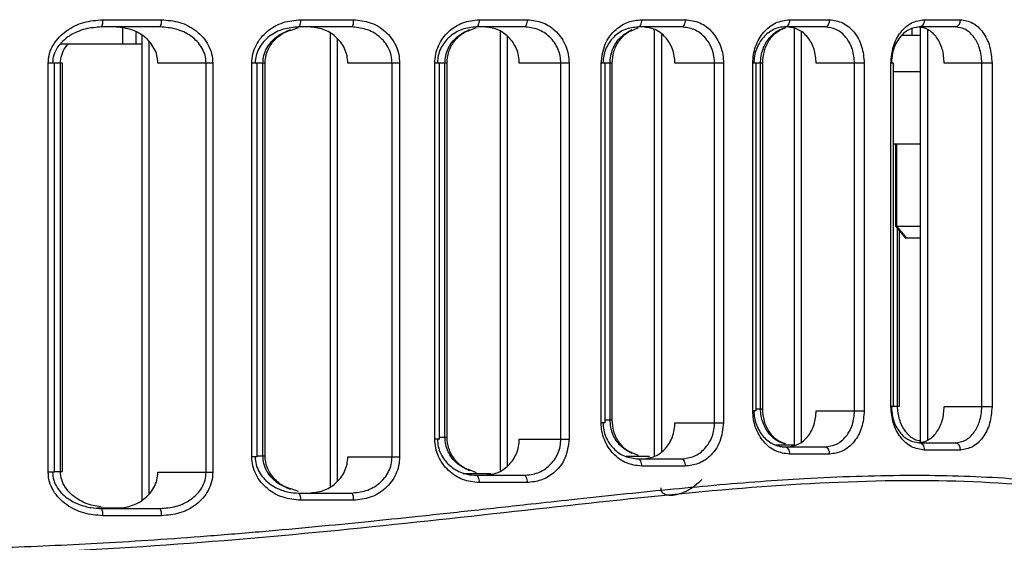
# Model space of a CAD drawing. Header units: millimetres. Extents: x -186 to 167, y -17 to 277.
# Tile 10 of 44: x -79 to -38, y 107 to 129. Entities that reach past the tile are written whole.
import ezdxf

# ---------------------------------------------------------------- set-up
doc = ezdxf.new("R2010")
doc.units = ezdxf.units.MM

msp = doc.modelspace()

# ---------------------------------------------------------------- linework, layer by layer
at = {"color": 7, "linetype": 'Continuous', "lineweight": 25}
for p, q in [((-75.738, 128.658), (-73.305, 128.658)), ((-67.547, 128.658), (-65.36, 128.658)), ((-60.153, 128.658), (-58.168, 128.658)), ((-53.43, 128.658), (-51.62, 128.658)), ((-47.3, 128.658), (-45.651, 128.658)), ((-41.721, 128.658), (-40.225, 128.658)), ((-73.36, 128.358), (-75.781, 128.358)), ((-74.908, 127.658), (-74.908, 128.316)), ((-74.358, 127.658), (-74.358, 128.131)), ((-67.938, 128.226), (-67.634, 128.332)), ((-65.45, 128.358), (-67.627, 128.358)), ((-66.316, 128.081), (-66.316, 109.339)), ((-60.531, 128.223), (-60.261, 128.331)), ((-58.291, 128.358), (-60.267, 128.358)), ((-59.279, 128.165), (-59.279, 109.987)), ((-53.793, 128.223), (-53.559, 128.33)), ((-51.773, 128.358), (-53.574, 128.358)), ((-52.898, 128.252), (-52.898, 110.579)), ((-52.607, 128.05), (-52.607, 110.782)), ((-45.831, 128.358), (-47.472, 128.358)), ((-47.111, 128.287), (-47.111, 111.041)), ((-46.819, 128.148), (-46.819, 111.18)), ((-42.242, 128.274), (-42.237, 128.008)), ((-40.428, 128.358), (-41.918, 128.358)), ((-41.884, 128.346), (-41.884, 111.154)), ((-41.592, 128.252), (-41.592, 111.248)), ((-77.488, 127.658), (-74.121, 127.658)), ((-74.121, 128.011), (-74.121, 108.767)), ((-73.83, 127.774), (-73.83, 109.004)), ((-66.025, 127.877), (-66.025, 109.543)), ((-58.988, 127.972), (-58.988, 110.18)), ((-41.884, 128.008), (-42.634, 128.008)), ((-77.997, 109.921), (-77.997, 126.858)), ((-77.401, 126.858), (-77.997, 126.858)), ((-77.731, 109.921), (-77.731, 126.858)), ((-77.489, 109.949), (-77.489, 126.858)), ((-77.401, 109.949), (-77.401, 126.858)), ((-71.182, 126.858), (-73.454, 126.858)), ((-71.458, 109.921), (-71.458, 126.858)), ((-71.182, 126.858), (-71.182, 109.921)), ((-69.57, 110.562), (-69.57, 126.858)), ((-69.019, 126.858), (-69.57, 126.858)), ((-69.341, 110.562), (-69.341, 126.858)), ((-69.108, 110.6), (-69.108, 126.858)), ((-69.019, 110.6), (-69.019, 126.858)), ((-63.444, 126.858), (-65.589, 126.858)), ((-63.756, 110.562), (-63.756, 126.858)), ((-63.444, 126.858), (-63.444, 110.562)), ((-61.987, 111.294), (-61.987, 126.858)), ((-61.482, 126.858), (-61.987, 126.858)), ((-61.792, 111.294), (-61.792, 126.858)), ((-61.571, 111.376), (-61.571, 126.858)), ((-61.482, 111.376), (-61.482, 126.858)), ((-56.426, 126.858), (-58.491, 126.858)), ((-56.769, 111.294), (-56.769, 126.858)), ((-56.426, 126.858), (-56.426, 111.294)), ((-55.1, 111.974), (-55.1, 126.858)), ((-54.642, 126.858), (-55.1, 126.858)), ((-54.936, 111.974), (-54.936, 126.858)), ((-54.73, 112.085), (-54.73, 126.858)), ((-54.642, 112.085), (-54.642, 126.858)), ((-50.032, 126.858), (-52.046, 126.858)), ((-50.404, 111.974), (-50.404, 126.858)), ((-50.032, 126.858), (-50.032, 111.974)), ((-48.822, 112.47), (-48.822, 126.858)), ((-48.411, 126.858), (-48.822, 126.858)), ((-48.688, 112.47), (-48.688, 126.858)), ((-48.5, 112.55), (-48.5, 126.858)), ((-48.411, 112.55), (-48.411, 126.858)), ((-44.205, 126.858), (-46.192, 126.858)), ((-44.604, 112.47), (-44.604, 126.858)), ((-44.205, 126.858), (-44.205, 112.47)), ((-43.105, 112.642), (-43.105, 126.858)), ((-42.995, 126.858), (-43.105, 126.858)), ((-42.995, 112.642), (-42.995, 126.858)), ((-38.915, 126.858), (-40.891, 126.858)), ((-39.337, 112.642), (-39.337, 126.858)), ((-38.915, 126.858), (-38.915, 112.642)), ((-42.995, 126.508), (-41.884, 126.508)), ((-41.884, 123.508), (-42.995, 123.508)), ((-42.913, 123.508), (-42.913, 120.108)), ((-42.851, 120.108), (-42.851, 123.508)), ((-42.913, 120.108), (-42.493, 119.608)), ((-42.913, 120.108), (-41.884, 120.108)), ((-42.449, 119.608), (-42.851, 120.108)), ((-42.829, 112.66), (-42.829, 120.008)), ((-42.74, 112.66), (-42.74, 119.902)), ((-41.884, 119.608), (-42.493, 119.608)), ((-48.688, 112.55), (-48.411, 112.55)), ((-42.995, 112.642), (-43.105, 112.642)), ((-42.995, 112.66), (-42.74, 112.66)), ((-40.891, 112.642), (-38.915, 112.642)), ((-48.688, 112.47), (-48.822, 112.47)), ((-46.192, 112.47), (-44.205, 112.47)), ((-54.936, 111.974), (-55.1, 111.974)), ((-54.936, 112.085), (-54.642, 112.085)), ((-52.046, 111.974), (-50.032, 111.974)), ((-61.792, 111.376), (-61.482, 111.376)), ((-61.792, 111.294), (-61.987, 111.294)), ((-58.491, 111.294), (-56.426, 111.294)), ((-47.864, 111.05), (-47.142, 111.05)), ((-47.472, 110.97), (-45.831, 110.97)), ((-41.918, 111.142), (-40.428, 111.142)), ((-69.341, 110.562), (-69.57, 110.562)), ((-69.341, 110.6), (-69.019, 110.6)), ((-65.589, 110.562), (-63.444, 110.562)), ((-54.065, 110.585), (-53.099, 110.585)), ((-53.558, 110.613), (-53.791, 110.718)), ((-45.651, 110.67), (-47.3, 110.67)), ((-40.225, 110.842), (-41.721, 110.842)), ((-53.574, 110.474), (-51.773, 110.474)), ((-51.62, 110.174), (-53.43, 110.174)), ((-77.731, 109.921), (-77.997, 109.921)), ((-77.731, 109.949), (-77.401, 109.949)), ((-73.454, 109.921), (-71.182, 109.921)), ((-60.817, 109.876), (-59.66, 109.876)), ((-60.261, 109.903), (-60.529, 110.01)), ((-60.267, 109.794), (-58.291, 109.794)), ((-58.168, 109.494), (-60.153, 109.494)), ((-67.634, 109.125), (-67.935, 109.23)), ((-67.627, 109.062), (-65.45, 109.062)), ((-65.36, 108.762), (-67.547, 108.762)), ((-75.976, 108.449), (-74.938, 108.449)), ((-75.781, 108.421), (-73.36, 108.421)), ((-73.305, 108.121), (-75.738, 108.121))]:
    msp.add_line(p, q, dxfattribs=at)
at = {"color": 7, "linetype": 'Continuous', "lineweight": 25, "flags": 128}
for points in [[(-65.36, 128.658), (-65.362, 128.599), (-65.367, 128.543), (-65.375, 128.491), (-65.386, 128.446), (-65.4, 128.408), (-65.416, 128.381), (-65.433, 128.363), (-65.45, 128.358)], [(-60.153, 128.658), (-60.156, 128.599), (-60.162, 128.543), (-60.173, 128.491), (-60.187, 128.446), (-60.204, 128.408), (-60.224, 128.381), (-60.245, 128.363), (-60.267, 128.358)], [(-58.168, 128.658), (-58.17, 128.599), (-58.177, 128.543), (-58.189, 128.491), (-58.204, 128.446), (-58.223, 128.408), (-58.244, 128.381), (-58.267, 128.363), (-58.291, 128.358)], [(-53.43, 128.658), (-53.433, 128.599), (-53.441, 128.543), (-53.454, 128.491), (-53.472, 128.446), (-53.494, 128.408), (-53.519, 128.381), (-53.546, 128.363), (-53.574, 128.358)], [(-51.62, 128.658), (-51.623, 128.599), (-51.632, 128.543), (-51.646, 128.491), (-51.665, 128.446), (-51.688, 128.408), (-51.714, 128.381), (-51.743, 128.363), (-51.773, 128.358)], [(-47.3, 128.658), (-47.303, 128.599), (-47.313, 128.543), (-47.329, 128.491), (-47.351, 128.446), (-47.377, 128.408), (-47.406, 128.381), (-47.439, 128.363), (-47.472, 128.358)], [(-45.651, 128.658), (-45.655, 128.599), (-45.665, 128.543), (-45.681, 128.491), (-45.704, 128.446), (-45.731, 128.408), (-45.762, 128.381), (-45.796, 128.363), (-45.831, 128.358)], [(-41.721, 128.658), (-41.725, 128.599), (-41.736, 128.543), (-41.754, 128.491), (-41.779, 128.446), (-41.809, 128.408), (-41.843, 128.381), (-41.88, 128.363), (-41.918, 128.358)], [(-47.472, 110.97), (-47.439, 110.964), (-47.406, 110.947), (-47.377, 110.92), (-47.351, 110.882), (-47.329, 110.837), (-47.313, 110.785), (-47.303, 110.729), (-47.3, 110.67)], [(-45.831, 110.97), (-45.796, 110.964), (-45.762, 110.947), (-45.731, 110.92), (-45.704, 110.882), (-45.681, 110.837), (-45.665, 110.785), (-45.655, 110.729), (-45.651, 110.67)], [(-41.918, 111.142), (-41.88, 111.137), (-41.843, 111.12), (-41.809, 111.092), (-41.779, 111.055), (-41.754, 111.009), (-41.736, 110.957), (-41.725, 110.901), (-41.721, 110.842)], [(-53.574, 110.474), (-53.546, 110.469), (-53.519, 110.452), (-53.494, 110.424), (-53.472, 110.387), (-53.454, 110.341), (-53.441, 110.289), (-53.433, 110.233), (-53.43, 110.174)], [(-51.773, 110.474), (-51.743, 110.469), (-51.714, 110.452), (-51.688, 110.424), (-51.665, 110.387), (-51.646, 110.341), (-51.632, 110.289), (-51.623, 110.233), (-51.62, 110.174)], [(-60.267, 109.794), (-60.245, 109.788), (-60.224, 109.771), (-60.204, 109.744), (-60.187, 109.706), (-60.173, 109.661), (-60.162, 109.609), (-60.156, 109.553), (-60.153, 109.494)], [(-58.291, 109.794), (-58.267, 109.788), (-58.244, 109.771), (-58.223, 109.744), (-58.204, 109.706), (-58.189, 109.661), (-58.177, 109.609), (-58.17, 109.553), (-58.168, 109.494)], [(-65.45, 109.062), (-65.433, 109.056), (-65.416, 109.039), (-65.4, 109.011), (-65.386, 108.974), (-65.375, 108.928), (-65.367, 108.877), (-65.362, 108.82), (-65.36, 108.762)]]:
    msp.add_lwpolyline(points, dxfattribs=at)
at = {"color": 7, "linetype": 'Continuous', "lineweight": 25}
for centre, radius, start, end in [((-76.286, 128.584), 0.553, 335.8175, 7.6269), ((-73.758, 128.585), 0.459, 330.2665, 9.0963), ((-67.886, 128.588), 0.347, 318.344, 11.5797), ((-40.488, 128.617), 0.266, 282.8883, 8.7178), ((-40.488, 110.883), 0.266, 351.2822, 77.1117), ((-67.886, 108.831), 0.347, 348.4203, 41.656), ((-76.286, 108.194), 0.553, 352.3731, 24.1825), ((-73.758, 108.193), 0.459, 350.9037, 29.7335)]:
    msp.add_arc(centre, radius, start, end, dxfattribs=at)
for points, knots in [([(-77.997, 126.858), (-77.986, 126.992), (-77.963, 127.261), (-77.792, 127.632), (-77.546, 127.951), (-77.139, 128.296), (-76.529, 128.593), (-76.002, 128.636), (-75.738, 128.658)], [0, 0, 0, 0, 0.1259147, 0.2510993, 0.3764291, 0.5020214, 0.7507218, 1, 1, 1, 1]), ([(-73.305, 128.658), (-73.05, 128.636), (-72.539, 128.593), (-71.956, 128.286), (-71.578, 127.934), (-71.359, 127.611), (-71.209, 127.248), (-71.191, 126.987), (-71.182, 126.858)], [0, 0, 0, 0, 0.249184, 0.499081, 0.626579, 0.749636, 0.875914, 1, 1, 1, 1]), ([(-69.57, 126.858), (-69.561, 126.986), (-69.543, 127.242), (-69.402, 127.602), (-69.192, 127.921), (-68.835, 128.274), (-68.28, 128.588), (-67.791, 128.635), (-67.547, 128.658)], [0, 0, 0, 0, 0.125926, 0.25124, 0.376573, 0.502339, 0.75153, 1, 1, 1, 1]), ([(-65.36, 128.658), (-65.121, 128.634), (-64.645, 128.587), (-64.115, 128.264), (-63.782, 127.907), (-63.593, 127.587), (-63.467, 127.233), (-63.452, 126.982), (-63.444, 126.858)], [0, 0, 0, 0, 0.249838, 0.499255, 0.625715, 0.749561, 0.875362, 1, 1, 1, 1]), ([(-61.987, 126.858), (-61.979, 126.982), (-61.964, 127.229), (-61.843, 127.58), (-61.663, 127.897), (-61.345, 128.254), (-60.838, 128.584), (-60.382, 128.633), (-60.153, 128.658)], [0, 0, 0, 0, 0.126194, 0.250903, 0.374859, 0.501165, 0.750444, 1, 1, 1, 1]), ([(-58.168, 128.658), (-57.946, 128.633), (-57.501, 128.583), (-57.019, 128.248), (-56.722, 127.889), (-56.556, 127.571), (-56.446, 127.223), (-56.433, 126.979), (-56.426, 126.858)], [0, 0, 0, 0, 0.250028, 0.499207, 0.625057, 0.749492, 0.875038, 1, 1, 1, 1]), ([(-55.1, 126.858), (-55.066, 127.129), (-54.998, 127.67), (-54.535, 128.257), (-53.99, 128.598), (-53.617, 128.638), (-53.43, 128.658)], [0, 0, 0, 0, 0.279835, 0.559331, 0.779532, 1, 1, 1, 1]), ([(-51.62, 128.658), (-51.414, 128.632), (-51.002, 128.58), (-50.474, 128.173), (-50.178, 127.675), (-50.05, 127.217), (-50.038, 126.977), (-50.032, 126.858)], [0, 0, 0, 0, 0.250349, 0.499755, 0.749122, 0.874686, 1, 1, 1, 1]), ([(-48.822, 126.858), (-48.816, 126.977), (-48.804, 127.216), (-48.681, 127.672), (-48.394, 128.168), (-47.887, 128.578), (-47.496, 128.631), (-47.3, 128.658)], [0, 0, 0, 0, 0.126149, 0.251404, 0.500719, 0.750246, 1, 1, 1, 1]), ([(-45.651, 128.658), (-45.461, 128.631), (-45.081, 128.578), (-44.604, 128.165), (-44.27, 127.57), (-44.227, 127.095), (-44.205, 126.858)], [0, 0, 0, 0, 0.2506188, 0.5003102, 0.7500535, 1, 1, 1, 1]), ([(-43.105, 126.858), (-43.083, 127.095), (-43.041, 127.569), (-42.716, 128.163), (-42.258, 128.577), (-41.9, 128.631), (-41.721, 128.658)], [0, 0, 0, 0, 0.250516, 0.500168, 0.749972, 1, 1, 1, 1]), ([(-40.225, 128.658), (-40.051, 128.631), (-39.705, 128.577), (-39.274, 128.161), (-38.973, 127.567), (-38.934, 127.094), (-38.915, 126.858)], [0, 0, 0, 0, 0.2505816, 0.5002602, 0.7500255, 1, 1, 1, 1]), ([(-75.781, 128.358), (-76.013, 128.341), (-76.475, 128.306), (-77.023, 128.068), (-77.393, 127.786), (-77.624, 127.516), (-77.785, 127.206), (-77.807, 126.971), (-77.818, 126.858)], [0, 0, 0, 0, 0.249151, 0.497792, 0.630756, 0.748206, 0.878076, 1, 1, 1, 1]), ([(-73.454, 126.858), (-73.462, 126.967), (-73.479, 127.185), (-73.606, 127.489), (-73.794, 127.758), (-74.115, 128.05), (-74.609, 128.304), (-75.04, 128.34), (-75.255, 128.358)], [0, 0, 0, 0, 0.124842, 0.250133, 0.372941, 0.50061, 0.750384, 1, 1, 1, 1]), ([(-71.458, 126.858), (-71.467, 126.968), (-71.486, 127.192), (-71.624, 127.499), (-71.829, 127.77), (-72.17, 128.06), (-72.691, 128.306), (-73.137, 128.341), (-73.36, 128.358)], [0, 0, 0, 0, 0.122569, 0.250086, 0.369694, 0.500615, 0.750611, 1, 1, 1, 1]), ([(-67.627, 128.358), (-67.841, 128.339), (-68.268, 128.302), (-68.762, 128.046), (-69.083, 127.754), (-69.275, 127.485), (-69.404, 127.184), (-69.42, 126.965), (-69.429, 126.858)], [0, 0, 0, 0, 0.248678, 0.497966, 0.629636, 0.748908, 0.877051, 1, 1, 1, 1]), ([(-69.108, 126.858), (-69.1, 126.965), (-69.083, 127.183), (-68.955, 127.483), (-68.764, 127.75), (-68.45, 128.046), (-68.151, 128.171), (-67.957, 128.252)], [0, 0, 0, 0, 0.164843, 0.336624, 0.496787, 0.673582, 1, 1, 1, 1]), ([(-69.019, 126.858), (-69.002, 127.019), (-68.964, 127.359), (-68.666, 127.807), (-68.307, 128.118), (-68.032, 128.199), (-67.938, 128.226)], [0, 0, 0, 0, 0.253347, 0.532211, 0.840771, 1, 1, 1, 1]), ([(-65.589, 126.858), (-65.596, 126.962), (-65.609, 127.171), (-65.716, 127.468), (-65.877, 127.734), (-66.158, 128.032), (-66.604, 128.299), (-67.004, 128.338), (-67.205, 128.358)], [0, 0, 0, 0, 0.12458, 0.250452, 0.375517, 0.500754, 0.750235, 1, 1, 1, 1]), ([(-63.756, 126.858), (-63.763, 126.963), (-63.777, 127.176), (-63.891, 127.473), (-64.063, 127.742), (-64.359, 128.038), (-64.829, 128.301), (-65.243, 128.339), (-65.45, 128.358)], [0, 0, 0, 0, 0.123537, 0.250283, 0.371163, 0.500521, 0.750041, 1, 1, 1, 1]), ([(-60.267, 128.358), (-60.466, 128.338), (-60.862, 128.298), (-61.309, 128.027), (-61.59, 127.729), (-61.752, 127.462), (-61.859, 127.17), (-61.873, 126.961), (-61.88, 126.858)], [0, 0, 0, 0, 0.249627, 0.498962, 0.62912, 0.749174, 0.876447, 1, 1, 1, 1]), ([(-61.571, 126.858), (-61.564, 126.961), (-61.55, 127.169), (-61.444, 127.462), (-61.282, 127.727), (-61.006, 128.029), (-60.733, 128.161), (-60.555, 128.248)], [0, 0, 0, 0, 0.165481, 0.335948, 0.497065, 0.671781, 1, 1, 1, 1]), ([(-61.482, 126.858), (-61.467, 127.017), (-61.436, 127.35), (-61.179, 127.794), (-60.864, 128.11), (-60.616, 128.194), (-60.531, 128.223)], [0, 0, 0, 0, 0.2575611, 0.5374607, 0.8424066, 1, 1, 1, 1]), ([(-58.491, 126.858), (-58.496, 126.959), (-58.507, 127.162), (-58.6, 127.453), (-58.741, 127.717), (-58.989, 128.018), (-59.395, 128.296), (-59.767, 128.337), (-59.954, 128.358)], [0, 0, 0, 0, 0.124941, 0.250524, 0.375706, 0.500786, 0.749987, 1, 1, 1, 1]), ([(-56.769, 126.858), (-56.776, 126.959), (-56.788, 127.165), (-56.884, 127.455), (-57.031, 127.721), (-57.291, 128.021), (-57.714, 128.297), (-58.099, 128.337), (-58.291, 128.358)], [0, 0, 0, 0, 0.124137, 0.25043, 0.37237, 0.500658, 0.74989, 1, 1, 1, 1]), ([(-53.574, 128.358), (-53.757, 128.337), (-54.122, 128.294), (-54.527, 128.013), (-54.774, 127.713), (-54.915, 127.448), (-55.006, 127.161), (-55.018, 126.958), (-55.024, 126.858)], [0, 0, 0, 0, 0.249537, 0.498825, 0.628324, 0.749027, 0.875985, 1, 1, 1, 1]), ([(-54.73, 126.858), (-54.725, 126.958), (-54.713, 127.16), (-54.622, 127.447), (-54.482, 127.711), (-54.237, 128.018), (-53.987, 128.156), (-53.823, 128.247)], [0, 0, 0, 0, 0.165209, 0.334348, 0.495502, 0.668441, 1, 1, 1, 1]), ([(-54.642, 126.858), (-54.629, 127.016), (-54.601, 127.346), (-54.376, 127.788), (-54.095, 128.106), (-53.871, 128.193), (-53.793, 128.223)], [0, 0, 0, 0, 0.259693, 0.539372, 0.840873, 1, 1, 1, 1]), ([(-52.046, 126.858), (-52.051, 126.957), (-52.061, 127.157), (-52.168, 127.538), (-52.416, 127.953), (-52.858, 128.292), (-53.203, 128.336), (-53.376, 128.358)], [0, 0, 0, 0, 0.125306, 0.250886, 0.500262, 0.749666, 1, 1, 1, 1]), ([(-50.404, 126.858), (-50.409, 126.954), (-50.419, 127.15), (-50.499, 127.435), (-50.628, 127.702), (-50.859, 128.008), (-51.242, 128.294), (-51.595, 128.336), (-51.773, 128.358)], [0, 0, 0, 0, 0.120987, 0.244575, 0.371084, 0.500812, 0.749925, 1, 1, 1, 1]), ([(-47.472, 128.358), (-47.502, 128.357), (-47.668, 128.353), (-47.999, 128.261), (-48.407, 127.954), (-48.654, 127.536), (-48.76, 127.156), (-48.77, 126.956), (-48.775, 126.858)], [0, 0, 0, 0, 0.044982, 0.250261, 0.499627, 0.748766, 0.875712, 1, 1, 1, 1]), ([(-48.5, 126.858), (-48.495, 126.956), (-48.485, 127.155), (-48.38, 127.535), (-48.134, 127.951), (-47.774, 128.232), (-47.532, 128.305), (-47.451, 128.329)], [0, 0, 0, 0, 0.141826, 0.286695, 0.571738, 0.856783, 1, 1, 1, 1]), ([(-48.411, 126.858), (-48.397, 127.029), (-48.369, 127.374), (-48.153, 127.824), (-47.842, 128.174), (-47.582, 128.277), (-47.451, 128.329)], [0, 0, 0, 0, 0.242992, 0.490206, 0.742557, 1, 1, 1, 1]), ([(-46.192, 126.858), (-46.21, 127.055), (-46.246, 127.45), (-46.525, 127.946), (-46.923, 128.291), (-47.24, 128.335), (-47.399, 128.358)], [0, 0, 0, 0, 0.249965, 0.499719, 0.749401, 1, 1, 1, 1]), ([(-44.604, 126.858), (-44.621, 127.053), (-44.647, 127.348), (-44.802, 127.697), (-45.005, 128.001), (-45.347, 128.291), (-45.669, 128.336), (-45.831, 128.358)], [0, 0, 0, 0, 0.246693, 0.372751, 0.500332, 0.749702, 1, 1, 1, 1]), ([(-41.918, 128.358), (-42.068, 128.335), (-42.369, 128.291), (-42.7, 127.996), (-42.897, 127.683), (-43.043, 127.332), (-43.067, 127.044), (-43.083, 126.858)], [0, 0, 0, 0, 0.249665, 0.499116, 0.634576, 0.76336, 1, 1, 1, 1]), ([(-40.891, 126.858), (-40.907, 127.054), (-40.94, 127.447), (-41.189, 127.943), (-41.549, 128.29), (-41.837, 128.335), (-41.981, 128.358)], [0, 0, 0, 0, 0.249996, 0.499774, 0.749441, 1, 1, 1, 1]), ([(-39.337, 126.858), (-39.342, 126.97), (-39.352, 127.186), (-39.447, 127.559), (-39.645, 127.955), (-39.996, 128.291), (-40.285, 128.335), (-40.428, 128.358)], [0, 0, 0, 0, 0.143934, 0.275488, 0.500527, 0.752112, 1, 1, 1, 1]), ([(-77.489, 126.858), (-77.478, 126.97), (-77.456, 127.201), (-77.324, 127.475), (-77.202, 127.611), (-77.159, 127.658)], [0, 0, 0, 0, 0.38062, 0.785719, 1, 1, 1, 1]), ([(-47.497, 111.11), (-47.562, 111.124), (-47.79, 111.174), (-48.132, 111.461), (-48.379, 111.871), (-48.485, 112.252), (-48.495, 112.451), (-48.5, 112.55)], [0, 0, 0, 0, 0.116793, 0.410551, 0.704041, 0.853587, 1, 1, 1, 1]), ([(-47.45, 111.078), (-47.581, 111.13), (-47.841, 111.233), (-48.152, 111.583), (-48.369, 112.033), (-48.397, 112.378), (-48.411, 112.55)], [0, 0, 0, 0, 0.257343, 0.509402, 0.756596, 1, 1, 1, 1]), ([(-41.721, 110.842), (-41.9, 110.869), (-42.259, 110.923), (-42.717, 111.338), (-43.041, 111.932), (-43.083, 112.406), (-43.105, 112.642)], [0, 0, 0, 0, 0.250588, 0.500275, 0.750039, 1, 1, 1, 1]), ([(-43.083, 112.642), (-43.067, 112.456), (-43.043, 112.168), (-42.897, 111.817), (-42.7, 111.505), (-42.37, 111.21), (-42.069, 111.165), (-41.918, 111.142)], [0, 0, 0, 0, 0.236449, 0.365113, 0.500439, 0.749775, 1, 1, 1, 1]), ([(-41.889, 111.217), (-41.963, 111.231), (-42.186, 111.272), (-42.447, 111.525), (-42.644, 111.834), (-42.789, 112.186), (-42.813, 112.474), (-42.829, 112.66)], [0, 0, 0, 0, 0.142648, 0.427677, 0.582461, 0.729614, 1, 1, 1, 1]), ([(-41.981, 111.142), (-41.837, 111.165), (-41.549, 111.21), (-41.19, 111.556), (-40.94, 112.052), (-40.907, 112.445), (-40.891, 112.642)], [0, 0, 0, 0, 0.249998, 0.499776, 0.749443, 1, 1, 1, 1]), ([(-40.428, 111.142), (-40.285, 111.165), (-39.997, 111.209), (-39.645, 111.544), (-39.447, 111.94), (-39.352, 112.314), (-39.342, 112.53), (-39.337, 112.642)], [0, 0, 0, 0, 0.247671, 0.499021, 0.72423, 0.855911, 1, 1, 1, 1]), ([(-38.915, 112.642), (-38.934, 112.406), (-38.973, 111.932), (-39.274, 111.338), (-39.706, 110.923), (-40.052, 110.869), (-40.225, 110.842)], [0, 0, 0, 0, 0.2505336, 0.5001904, 0.7499804, 1, 1, 1, 1]), ([(-47.3, 110.67), (-47.496, 110.697), (-47.887, 110.75), (-48.395, 111.16), (-48.681, 111.658), (-48.805, 112.113), (-48.817, 112.351), (-48.822, 112.47)], [0, 0, 0, 0, 0.250305, 0.499701, 0.749113, 0.874681, 1, 1, 1, 1]), ([(-48.775, 112.47), (-48.77, 112.372), (-48.76, 112.173), (-48.654, 111.793), (-48.408, 111.375), (-48.046, 111.101), (-47.752, 111), (-47.586, 110.973), (-47.502, 110.971), (-47.472, 110.97)], [0, 0, 0, 0, 0.123939, 0.250537, 0.49963, 0.748724, 0.873879, 0.955416, 1, 1, 1, 1]), ([(-47.399, 110.97), (-47.24, 110.992), (-46.923, 111.037), (-46.525, 111.381), (-46.246, 111.877), (-46.21, 112.272), (-46.192, 112.47)], [0, 0, 0, 0, 0.2500328, 0.4998231, 0.7494773, 1, 1, 1, 1]), ([(-45.831, 110.97), (-45.67, 110.992), (-45.348, 111.036), (-45.005, 111.326), (-44.802, 111.63), (-44.647, 111.979), (-44.621, 112.275), (-44.604, 112.47)], [0, 0, 0, 0, 0.24973, 0.499208, 0.626904, 0.753079, 1, 1, 1, 1]), ([(-44.205, 112.47), (-44.227, 112.232), (-44.27, 111.757), (-44.605, 111.162), (-45.082, 110.75), (-45.461, 110.697), (-45.651, 110.67)], [0, 0, 0, 0, 0.2505038, 0.5001489, 0.749949, 1, 1, 1, 1]), ([(-53.43, 110.174), (-53.642, 110.2), (-54.066, 110.252), (-54.53, 110.591), (-54.815, 110.951), (-54.975, 111.267), (-55.08, 111.612), (-55.093, 111.854), (-55.1, 111.974)], [0, 0, 0, 0, 0.250012, 0.499153, 0.624925, 0.74947, 0.875021, 1, 1, 1, 1]), ([(-55.024, 111.974), (-55.018, 111.874), (-55.006, 111.672), (-54.915, 111.385), (-54.775, 111.12), (-54.528, 110.82), (-54.123, 110.538), (-53.757, 110.496), (-53.574, 110.474)], [0, 0, 0, 0, 0.123761, 0.250466, 0.371189, 0.500741, 0.74993, 1, 1, 1, 1]), ([(-53.821, 110.694), (-53.986, 110.785), (-54.236, 110.924), (-54.481, 111.231), (-54.622, 111.494), (-54.713, 111.781), (-54.724, 111.984), (-54.73, 112.085)], [0, 0, 0, 0, 0.331806, 0.504461, 0.665389, 0.834656, 1, 1, 1, 1]), ([(-53.791, 110.718), (-53.869, 110.748), (-54.094, 110.835), (-54.374, 111.153), (-54.601, 111.596), (-54.628, 111.926), (-54.642, 112.085)], [0, 0, 0, 0, 0.159127, 0.46003, 0.739733, 1, 1, 1, 1]), ([(-53.376, 110.474), (-53.204, 110.496), (-52.859, 110.539), (-52.417, 110.878), (-52.169, 111.293), (-52.062, 111.674), (-52.052, 111.874), (-52.046, 111.974)], [0, 0, 0, 0, 0.249782, 0.499287, 0.748598, 0.873863, 1, 1, 1, 1]), ([(-51.773, 110.474), (-51.596, 110.496), (-51.242, 110.538), (-50.86, 110.823), (-50.628, 111.129), (-50.5, 111.397), (-50.419, 111.682), (-50.409, 111.878), (-50.404, 111.974)], [0, 0, 0, 0, 0.2495057, 0.4987128, 0.6285659, 0.7551954, 0.8789, 1, 1, 1, 1]), ([(-50.032, 111.974), (-50.063, 111.705), (-50.124, 111.168), (-50.555, 110.578), (-51.076, 110.235), (-51.439, 110.194), (-51.62, 110.174)], [0, 0, 0, 0, 0.279954, 0.559429, 0.779608, 1, 1, 1, 1]), ([(-60.554, 109.986), (-60.732, 110.072), (-61.005, 110.204), (-61.281, 110.506), (-61.444, 110.771), (-61.55, 111.064), (-61.564, 111.273), (-61.571, 111.376)], [0, 0, 0, 0, 0.328214, 0.502728, 0.663695, 0.834341, 1, 1, 1, 1]), ([(-60.529, 110.01), (-60.614, 110.039), (-60.863, 110.123), (-61.178, 110.439), (-61.436, 110.883), (-61.467, 111.216), (-61.482, 111.376)], [0, 0, 0, 0, 0.158001, 0.462272, 0.741997, 1, 1, 1, 1]), ([(-60.153, 109.494), (-60.382, 109.519), (-60.839, 109.568), (-61.346, 109.899), (-61.664, 110.256), (-61.844, 110.574), (-61.965, 110.924), (-61.979, 111.171), (-61.987, 111.294)], [0, 0, 0, 0, 0.249926, 0.499225, 0.62553, 0.749536, 0.875326, 1, 1, 1, 1]), ([(-61.88, 111.294), (-61.873, 111.191), (-61.859, 110.983), (-61.753, 110.69), (-61.59, 110.424), (-61.31, 110.125), (-60.977, 109.932), (-60.595, 109.815), (-60.396, 109.803), (-60.267, 109.794)], [0, 0, 0, 0, 0.12321, 0.250133, 0.370093, 0.50018, 0.749369, 0.837424, 1, 1, 1, 1]), ([(-59.954, 109.794), (-59.767, 109.815), (-59.395, 109.856), (-58.99, 110.134), (-58.74, 110.434), (-58.6, 110.698), (-58.508, 110.988), (-58.496, 111.192), (-58.491, 111.294)], [0, 0, 0, 0, 0.249528, 0.498724, 0.624589, 0.749006, 0.874132, 1, 1, 1, 1]), ([(-58.291, 109.794), (-58.099, 109.814), (-57.715, 109.855), (-57.292, 110.13), (-57.032, 110.43), (-56.884, 110.696), (-56.788, 110.986), (-56.776, 111.192), (-56.769, 111.294)], [0, 0, 0, 0, 0.249589, 0.498822, 0.627094, 0.749048, 0.875598, 1, 1, 1, 1]), ([(-56.426, 111.294), (-56.461, 111.021), (-56.532, 110.474), (-57.013, 109.887), (-57.581, 109.552), (-57.972, 109.514), (-58.168, 109.494)], [0, 0, 0, 0, 0.279831, 0.559327, 0.779515, 1, 1, 1, 1]), ([(-67.547, 108.762), (-67.792, 108.785), (-68.283, 108.832), (-68.839, 109.149), (-69.196, 109.503), (-69.404, 109.823), (-69.544, 110.18), (-69.561, 110.435), (-69.57, 110.562)], [0, 0, 0, 0, 0.2495025, 0.499172, 0.626349, 0.7496177, 0.8758359, 1, 1, 1, 1]), ([(-69.429, 110.562), (-69.421, 110.455), (-69.404, 110.237), (-69.276, 109.937), (-69.085, 109.668), (-68.765, 109.374), (-68.394, 109.19), (-67.979, 109.081), (-67.764, 109.069), (-67.627, 109.062)], [0, 0, 0, 0, 0.122415, 0.249984, 0.368923, 0.500216, 0.749856, 0.839978, 1, 1, 1, 1]), ([(-67.954, 109.205), (-68.148, 109.286), (-68.447, 109.41), (-68.762, 109.705), (-68.954, 109.973), (-69.083, 110.274), (-69.099, 110.493), (-69.108, 110.6)], [0, 0, 0, 0, 0.3256752, 0.5025317, 0.6627368, 0.8348555, 1, 1, 1, 1]), ([(-67.935, 109.23), (-68.03, 109.258), (-68.305, 109.339), (-68.664, 109.65), (-68.964, 110.097), (-69.002, 110.438), (-69.019, 110.6)], [0, 0, 0, 0, 0.1600265, 0.4671842, 0.7464487, 1, 1, 1, 1]), ([(-67.205, 109.062), (-67.004, 109.081), (-66.604, 109.12), (-66.158, 109.388), (-65.877, 109.684), (-65.716, 109.952), (-65.609, 110.247), (-65.596, 110.457), (-65.589, 110.562)], [0, 0, 0, 0, 0.249556, 0.498594, 0.625149, 0.748927, 0.875095, 1, 1, 1, 1]), ([(-65.45, 109.062), (-65.243, 109.081), (-64.829, 109.118), (-64.361, 109.38), (-64.064, 109.677), (-63.891, 109.945), (-63.778, 110.243), (-63.763, 110.456), (-63.756, 110.562)], [0, 0, 0, 0, 0.249648, 0.498778, 0.628149, 0.749064, 0.87614, 1, 1, 1, 1]), ([(-63.444, 110.562), (-63.452, 110.436), (-63.468, 110.185), (-63.594, 109.83), (-63.784, 109.511), (-64.116, 109.155), (-64.645, 108.832), (-65.122, 108.785), (-65.36, 108.762)], [0, 0, 0, 0, 0.126121, 0.250999, 0.374834, 0.50134, 0.750429, 1, 1, 1, 1]), ([(-107.031, 107.952), (-105.336, 107.783), (-101.952, 107.446), (-96.773, 107.055), (-91.974, 106.815), (-87.594, 106.712), (-83.632, 106.711), (-79.67, 106.803), (-76.334, 106.955), (-73.572, 107.126), (-71.372, 107.285), (-69.147, 107.467), (-66.926, 107.67), (-64.819, 107.877), (-62.664, 108.101), (-60.409, 108.345), (-58.255, 108.582), (-56.194, 108.809), (-54.306, 109.011), (-52.339, 109.211), (-50.408, 109.392), (-48.516, 109.547), (-45.827, 109.725), (-42.479, 109.835), (-38.598, 109.738), (-35.624, 109.454), (-33.394, 109.112), (-31.792, 108.803), (-30.286, 108.454), (-28.88, 108.074), (-27.547, 107.665), (-26.174, 107.194), (-24.844, 106.683), (-23.607, 106.16), (-22.537, 105.672), (-21.597, 105.214), (-20.598, 104.703), (-19.708, 104.22), (-19.048, 103.86), (-18.958, 103.819), (-18.913, 103.797)], [0, 0, 0, 0, 0.042238, 0.084319, 0.125257, 0.156797, 0.188047, 0.218898, 0.250614, 0.267502, 0.285222, 0.303775, 0.321696, 0.339845, 0.356138, 0.375844, 0.397216, 0.411842, 0.429938, 0.447499, 0.465173, 0.483256, 0.500793, 0.542612, 0.583498, 0.625014, 0.645666, 0.666462, 0.687765, 0.708067, 0.728367, 0.750221, 0.777184, 0.801641, 0.826006, 0.850712, 0.875385, 0.917527, 0.958007, 1, 1, 1, 1]), ([(-75.738, 108.121), (-76.002, 108.142), (-76.531, 108.186), (-77.145, 108.486), (-77.552, 108.832), (-77.796, 109.154), (-77.965, 109.521), (-77.987, 109.789), (-77.997, 109.921)], [0, 0, 0, 0, 0.249605, 0.49931, 0.627777, 0.749989, 0.876854, 1, 1, 1, 1]), ([(-77.818, 109.921), (-77.808, 109.808), (-77.786, 109.576), (-77.627, 109.266), (-77.398, 108.997), (-77.027, 108.711), (-76.616, 108.539), (-76.163, 108.438), (-75.93, 108.428), (-75.781, 108.421)], [0, 0, 0, 0, 0.120878, 0.249532, 0.367035, 0.500097, 0.749802, 0.839642, 1, 1, 1, 1]), ([(-75.807, 108.495), (-75.918, 108.506), (-76.26, 108.537), (-76.694, 108.741), (-77.065, 109.021), (-77.295, 109.29), (-77.456, 109.601), (-77.478, 109.836), (-77.489, 109.949)], [0, 0, 0, 0, 0.13858, 0.423836, 0.57638, 0.711126, 0.86012, 1, 1, 1, 1]), ([(-75.255, 108.421), (-75.041, 108.438), (-74.61, 108.474), (-74.117, 108.727), (-73.795, 109.019), (-73.607, 109.287), (-73.479, 109.591), (-73.462, 109.81), (-73.454, 109.921)], [0, 0, 0, 0, 0.2488787, 0.4983617, 0.6262637, 0.7493426, 0.8738935, 1, 1, 1, 1]), ([(-73.36, 108.421), (-73.138, 108.438), (-72.693, 108.472), (-72.173, 108.716), (-71.831, 109.006), (-71.625, 109.277), (-71.486, 109.584), (-71.467, 109.81), (-71.458, 109.921)], [0, 0, 0, 0, 0.248697, 0.498017, 0.628988, 0.748653, 0.876828, 1, 1, 1, 1]), ([(-71.182, 109.921), (-71.191, 109.789), (-71.211, 109.528), (-71.361, 109.163), (-71.582, 108.842), (-71.959, 108.49), (-72.541, 108.185), (-73.051, 108.142), (-73.305, 108.121)], [0, 0, 0, 0, 0.1261207, 0.2507472, 0.3761606, 0.5017369, 0.7512591, 1, 1, 1, 1]), ([(-19.042, 103.583), (-19.074, 103.597), (-19.142, 103.627), (-19.965, 104.079), (-21.558, 104.94), (-24.174, 106.181), (-27.617, 107.5), (-31.852, 108.659), (-36.836, 109.431), (-42.511, 109.657), (-48.777, 109.35), (-55.535, 108.653), (-62.702, 107.833), (-70.194, 107.092), (-77.939, 106.555), (-83.182, 106.49), (-85.805, 106.457)], [0, 0, 0, 0, 0.050454, 0.106164, 0.180376, 0.255284, 0.32977, 0.404385, 0.478837, 0.552592, 0.627001, 0.701505, 0.775662, 0.850441, 0.925164, 1, 1, 1, 1]), ([(-50.926, 109.621), (-51.017, 109.531), (-51.201, 109.352), (-51.521, 109.155), (-51.795, 109.038), (-52.004, 108.978), (-52.2, 108.954), (-52.368, 108.968), (-52.498, 109.018), (-52.609, 109.113), (-52.616, 109.217), (-52.62, 109.281)], [0, 0, 0, 0, 0.170812, 0.342023, 0.431444, 0.51407, 0.600099, 0.685756, 0.768774, 0.858098, 1, 1, 1, 1])]:
    msp.add_open_spline(points, degree=3, knots=knots, dxfattribs=at)

doc.saveas('drawing.dxf')
